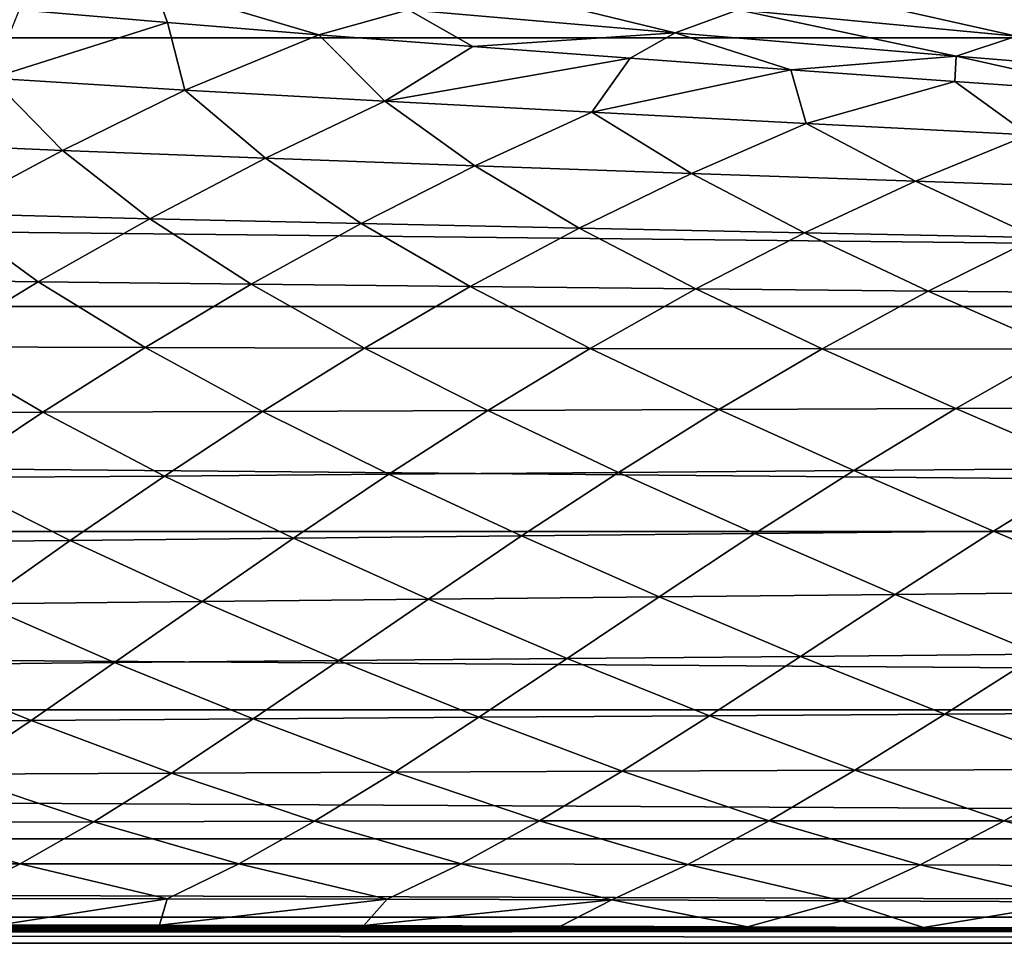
# Model space of a CAD drawing. Header units: metres. Extents: x -160 to 52, y -25 to 25.
# Tile 23 of 166: x -45.58 to -39.35, y -24.5 to -18.65. Entities that reach past the tile are written whole.
import ezdxf

# ---------------------------------------------------------------- set-up
doc = ezdxf.new("R2010")
doc.units = ezdxf.units.M
doc.layers.add('solid_509094_SW0001', color=7, linetype='CONTINUOUS')

msp = doc.modelspace()

# ---------------------------------------------------------------- linework, layer by layer
at = {"layer": 'solid_509094_SW0001'}
for points in [[(-159.199997, -16.81292, -17.820654), (-2.2, -16.81292, -17.820654), (-2.2, -18.768089, -15.748297)], [(-159.199997, -18.768089, -15.748297), (-159.199997, -16.81292, -17.820654), (-2.2, -18.768089, -15.748297)], [(-44.732304, -18.439669, 32.518425), (-45.586739, -18.591022, 31.101194), (-44.647911, -18.671776, 31.209068)], [(-44.732304, -18.439669, 32.518425), (-44.647911, -18.671776, 31.209068), (-43.692108, -18.748861, 31.326485)], [(-44.732304, -18.439669, 32.518425), (-43.692108, -18.748861, 31.326485), (-43.124413, -18.590105, 32.73037)], [(-43.124413, -18.590105, 32.73037), (-41.43594, -18.735886, 32.976776), (-42.707668, -18.425814, 34.146339)], [(-41.43594, -18.735886, 32.976776), (-41.037498, -18.590149, 34.407219), (-42.707668, -18.425814, 34.146339)], [(-41.037498, -18.590149, 34.407219), (-39.276009, -18.756754, 34.703995), (-40.635101, -18.451601, 35.863903)], [(-39.276009, -18.756754, 34.703995), (-38.891453, -18.637239, 36.174225), (-40.635101, -18.451601, 35.863903)], [(-45.762299, -19.024414, 28.603434), (-44.647911, -18.671776, 31.209068), (-45.586739, -18.591022, 31.101194)], [(-43.124413, -18.590105, 32.73037), (-43.692108, -18.748861, 31.326485), (-42.717388, -18.823332, 31.453011)], [(-43.124413, -18.590105, 32.73037), (-42.717388, -18.823332, 31.453011), (-41.43594, -18.735886, 32.976776)], [(-41.43594, -18.735886, 32.976776), (-39.658119, -18.883512, 33.253918), (-41.037498, -18.590149, 34.407219)], [(-39.658119, -18.883512, 33.253918), (-39.276009, -18.756754, 34.703995), (-41.037498, -18.590149, 34.407219)], [(-45.762299, -19.024414, 28.603434), (-44.53894, -19.099085, 28.724291), (-44.647911, -18.671776, 31.209068)], [(-44.53894, -19.099085, 28.724291), (-43.692108, -18.748861, 31.326485), (-44.647911, -18.671776, 31.209068)], [(-44.53894, -19.099085, 28.724291), (-43.273182, -19.170027, 28.855839), (-43.692108, -18.748861, 31.326485)], [(-43.273182, -19.170027, 28.855839), (-42.717388, -18.823332, 31.453011), (-43.692108, -18.748861, 31.326485)], [(-41.43594, -18.735886, 32.976776), (-42.717388, -18.823332, 31.453011), (-41.721596, -18.896654, 31.587643)], [(-41.43594, -18.735886, 32.976776), (-41.721596, -18.896654, 31.587643), (-40.704624, -18.970022, 31.729216)], [(-41.43594, -18.735886, 32.976776), (-40.704624, -18.970022, 31.729216), (-39.658119, -18.883512, 33.253918)], [(-159.199997, -18.768089, -15.748297), (-2.2, -18.768089, -15.748297), (-2.2, -20.469452, -13.46297)], [(-159.199997, -20.469452, -13.46297), (-159.199997, -18.768089, -15.748297), (-2.2, -20.469452, -13.46297)], [(-39.658119, -18.883512, 33.253918), (-37.78471, -19.035921, 33.56329), (-39.276009, -18.756754, 34.703995)], [(-43.273182, -19.170027, 28.855839), (-41.721596, -18.896654, 31.587643), (-42.717388, -18.823332, 31.453011)], [(-43.273182, -19.170027, 28.855839), (-41.963417, -19.239677, 28.995838), (-41.721596, -18.896654, 31.587643)], [(-41.963417, -19.239677, 28.995838), (-40.704624, -18.970022, 31.729216), (-41.721596, -18.896654, 31.587643)], [(-39.658119, -18.883512, 33.253918), (-40.704624, -18.970022, 31.729216), (-39.666035, -19.043915, 31.877537)], [(-39.658119, -18.883512, 33.253918), (-39.666035, -19.043915, 31.877537), (-38.608536, -19.118427, 32.032635)], [(-39.658119, -18.883512, 33.253918), (-38.608536, -19.118427, 32.032635), (-37.78471, -19.035921, 33.56329)], [(-41.963417, -19.239677, 28.995838), (-40.606483, -19.309967, 29.142908), (-40.704624, -18.970022, 31.729216)], [(-40.606483, -19.309967, 29.142908), (-39.666035, -19.043915, 31.877537), (-40.704624, -18.970022, 31.729216)], [(-46.555649, -19.426691, 26.122114), (-45.313141, -19.480865, 26.218361), (-45.762299, -19.024414, 28.603434)], [(-45.313141, -19.480865, 26.218361), (-44.53894, -19.099085, 28.724291), (-45.762299, -19.024414, 28.603434)], [(-40.606483, -19.309967, 29.142908), (-39.199772, -19.381712, 29.297495), (-39.666035, -19.043915, 31.877537)], [(-39.199772, -19.381712, 29.297495), (-38.608536, -19.118427, 32.032635), (-39.666035, -19.043915, 31.877537)], [(-45.313141, -19.480865, 26.218361), (-44.029213, -19.53096, 26.320448), (-44.53894, -19.099085, 28.724291)], [(-44.029213, -19.53096, 26.320448), (-43.273182, -19.170027, 28.855839), (-44.53894, -19.099085, 28.724291)], [(-44.029213, -19.53096, 26.320448), (-42.703392, -19.579151, 26.425915), (-43.273182, -19.170027, 28.855839)], [(-42.703392, -19.579151, 26.425915), (-41.963417, -19.239677, 28.995838), (-43.273182, -19.170027, 28.855839)], [(-42.703392, -19.579151, 26.425915), (-41.333019, -19.627192, 26.533108), (-41.963417, -19.239677, 28.995838)], [(-41.333019, -19.627192, 26.533108), (-40.606483, -19.309967, 29.142908), (-41.963417, -19.239677, 28.995838)], [(-41.333019, -19.627192, 26.533108), (-39.915039, -19.675879, 26.642069), (-40.606483, -19.309967, 29.142908)], [(-39.915039, -19.675879, 26.642069), (-39.199772, -19.381712, 29.297495), (-40.606483, -19.309967, 29.142908)], [(-46.059799, -19.880629, 23.84609), (-45.313141, -19.480865, 26.218361), (-46.555649, -19.426691, 26.122114)], [(-39.915039, -19.675879, 26.642069), (-38.451614, -19.725651, 26.753971), (-39.199772, -19.381712, 29.297495)], [(-46.059799, -19.880629, 23.84609), (-44.760994, -19.913305, 23.921747), (-45.313141, -19.480865, 26.218361)], [(-44.760994, -19.913305, 23.921747), (-44.029213, -19.53096, 26.320448), (-45.313141, -19.480865, 26.218361)], [(-44.760994, -19.913305, 23.921747), (-43.422661, -19.943623, 23.996616), (-44.029213, -19.53096, 26.320448)], [(-43.422661, -19.943623, 23.996616), (-42.703392, -19.579151, 26.425915), (-44.029213, -19.53096, 26.320448)], [(-43.422661, -19.943623, 23.996616), (-42.042656, -19.973148, 24.06884), (-42.703392, -19.579151, 26.425915)], [(-42.042656, -19.973148, 24.06884), (-41.333019, -19.627192, 26.533108), (-42.703392, -19.579151, 26.425915)], [(-42.042656, -19.973148, 24.06884), (-40.617462, -20.002642, 24.138132), (-41.333019, -19.627192, 26.533108)], [(-40.617462, -20.002642, 24.138132), (-39.915039, -19.675879, 26.642069), (-41.333019, -19.627192, 26.533108)], [(-40.617462, -20.002642, 24.138132), (-39.148602, -20.032564, 24.205261), (-39.915039, -19.675879, 26.642069)], [(-39.148602, -20.032564, 24.205261), (-38.451614, -19.725651, 26.753971), (-39.915039, -19.675879, 26.642069)], [(-46.777546, -20.293987, 21.607941), (-45.466877, -20.312578, 21.661232), (-46.059799, -19.880629, 23.84609)], [(-45.466877, -20.312578, 21.661232), (-44.760994, -19.913305, 23.921747), (-46.059799, -19.880629, 23.84609)], [(-45.466877, -20.312578, 21.661232), (-44.119297, -20.328512, 21.710442), (-44.760994, -19.913305, 23.921747)], [(-44.119297, -20.328512, 21.710442), (-43.422661, -19.943623, 23.996616), (-44.760994, -19.913305, 23.921747)], [(-44.119297, -20.328512, 21.710442), (-42.733177, -20.34318, 21.753567), (-43.422661, -19.943623, 23.996616)], [(-42.733177, -20.34318, 21.753567), (-42.042656, -19.973148, 24.06884), (-43.422661, -19.943623, 23.996616)], [(-42.733177, -20.34318, 21.753567), (-41.304539, -20.357288, 21.790062), (-42.042656, -19.973148, 24.06884)], [(-41.304539, -20.357288, 21.790062), (-40.617462, -20.002642, 24.138132), (-42.042656, -19.973148, 24.06884)], [(-41.304539, -20.357288, 21.790062), (-39.834263, -20.371296, 21.820351), (-40.617462, -20.002642, 24.138132)], [(-39.834263, -20.371296, 21.820351), (-39.148602, -20.032564, 24.205261), (-40.617462, -20.002642, 24.138132)], [(-39.834263, -20.371296, 21.820351), (-38.324074, -20.385592, 21.845015), (-39.148602, -20.032564, 24.205261)], [(-46.145058, -20.723936, 19.538216), (-45.466877, -20.312578, 21.661232), (-46.777546, -20.293987, 21.607941)], [(-46.145058, -20.723936, 19.538216), (-44.791168, -20.728813, 19.567402), (-45.466877, -20.312578, 21.661232)], [(-44.791168, -20.728813, 19.567402), (-44.119297, -20.328512, 21.710442), (-45.466877, -20.312578, 21.661232)], [(-44.791168, -20.728813, 19.567402), (-43.402107, -20.732117, 19.587955), (-44.119297, -20.328512, 21.710442)], [(-43.402107, -20.732117, 19.587955), (-42.733177, -20.34318, 21.753567), (-44.119297, -20.328512, 21.710442)], [(-43.402107, -20.732117, 19.587955), (-41.973442, -20.734501, 19.599113), (-42.733177, -20.34318, 21.753567)], [(-41.973442, -20.734501, 19.599113), (-41.304539, -20.357288, 21.790062), (-42.733177, -20.34318, 21.753567)], [(-41.973442, -20.734501, 19.599113), (-40.505417, -20.73641, 19.601021), (-41.304539, -20.357288, 21.790062)], [(-40.505417, -20.73641, 19.601021), (-39.834263, -20.371296, 21.820351), (-41.304539, -20.357288, 21.790062)], [(-40.505417, -20.73641, 19.601021), (-38.999092, -20.738226, 19.593956), (-39.834263, -20.371296, 21.820351)], [(-38.999092, -20.738226, 19.593956), (-38.324074, -20.385592, 21.845015), (-39.834263, -20.371296, 21.820351)], [(-159.199997, -20.469452, -13.46297), (-2.2, -20.469452, -13.46297), (-2.2, -21.893999, -10.99558)], [(-159.199997, -21.893999, -10.99558), (-159.199997, -20.469452, -13.46297), (-2.2, -21.893999, -10.99558)], [(-46.794643, -21.141912, 17.547676), (-45.437012, -21.138773, 17.5625), (-46.145058, -20.723936, 19.538216)], [(-45.437012, -21.138773, 17.5625), (-44.791168, -20.728813, 19.567402), (-46.145058, -20.723936, 19.538216)], [(-45.437012, -21.138773, 17.5625), (-44.047798, -21.13393, 17.566969), (-44.791168, -20.728813, 19.567402)], [(-44.047798, -21.13393, 17.566969), (-43.402107, -20.732117, 19.587955), (-44.791168, -20.728813, 19.567402)], [(-44.047798, -21.13393, 17.566969), (-42.622108, -21.127974, 17.560156), (-43.402107, -20.732117, 19.587955)], [(-42.622108, -21.127974, 17.560156), (-41.973442, -20.734501, 19.599113), (-43.402107, -20.732117, 19.587955)], [(-42.622108, -21.127974, 17.560156), (-41.159561, -21.121326, 17.541967), (-41.973442, -20.734501, 19.599113)], [(-41.159561, -21.121326, 17.541967), (-40.505417, -20.73641, 19.601021), (-41.973442, -20.734501, 19.599113)], [(-41.159561, -21.121326, 17.541967), (-39.660557, -21.114357, 17.51244), (-40.505417, -20.73641, 19.601021)], [(-39.660557, -21.114357, 17.51244), (-38.999092, -20.738226, 19.593956), (-40.505417, -20.73641, 19.601021)], [(-39.660557, -21.114357, 17.51244), (-38.124176, -21.1066, 17.471174), (-38.999092, -20.738226, 19.593956)], [(-41.794296, -21.518997, 15.634945), (-41.159561, -21.121326, 17.541967), (-42.622108, -21.127974, 17.560156)], [(-41.794296, -21.518997, 15.634945), (-40.305576, -21.506615, 15.591662), (-41.159561, -21.121326, 17.541967)], [(-40.305576, -21.506615, 15.591662), (-39.660557, -21.114357, 17.51244), (-41.159561, -21.121326, 17.541967)], [(-40.305576, -21.506615, 15.591662), (-38.780991, -21.493477, 15.534985), (-39.660557, -21.114357, 17.51244)], [(-38.780991, -21.493477, 15.534985), (-38.124176, -21.1066, 17.471174), (-39.660557, -21.114357, 17.51244)], [(-46.055775, -21.552347, 15.688675), (-45.437012, -21.138773, 17.5625), (-46.794643, -21.141912, 17.547676)], [(-46.055775, -21.552347, 15.688675), (-44.668766, -21.542236, 15.683224), (-45.437012, -21.138773, 17.5625)], [(-44.668766, -21.542236, 15.683224), (-44.047798, -21.13393, 17.566969), (-45.437012, -21.138773, 17.5625)], [(-44.668766, -21.542236, 15.683224), (-43.248611, -21.530989, 15.665408), (-44.047798, -21.13393, 17.566969)], [(-43.248611, -21.530989, 15.665408), (-42.622108, -21.127974, 17.560156), (-44.047798, -21.13393, 17.566969)], [(-43.248611, -21.530989, 15.665408), (-41.794296, -21.518997, 15.634945), (-42.622108, -21.127974, 17.560156)], [(-39.421463, -21.891331, 13.753942), (-38.780991, -21.493477, 15.534985), (-40.305576, -21.506615, 15.591662)], [(-39.421463, -21.891331, 13.753942), (-37.873707, -21.874294, 13.674775), (-38.780991, -21.493477, 15.534985)], [(-46.646961, -21.963057, 13.935682), (-45.264084, -21.950151, 13.925727), (-46.055775, -21.552347, 15.688675)], [(-45.264084, -21.950151, 13.925727), (-44.668766, -21.542236, 15.683224), (-46.055775, -21.552347, 15.688675)], [(-45.264084, -21.950151, 13.925727), (-43.851536, -21.936235, 13.90301), (-44.668766, -21.542236, 15.683224)], [(-43.851536, -21.936235, 13.90301), (-43.248611, -21.530989, 15.665408), (-44.668766, -21.542236, 15.683224)], [(-43.851536, -21.936235, 13.90301), (-42.407688, -21.921671, 13.867095), (-43.248611, -21.530989, 15.665408)], [(-42.407688, -21.921671, 13.867095), (-41.794296, -21.518997, 15.634945), (-43.248611, -21.530989, 15.665408)], [(-42.407688, -21.921671, 13.867095), (-40.93166, -21.90679, 13.817646), (-41.794296, -21.518997, 15.634945)], [(-40.93166, -21.90679, 13.817646), (-40.305576, -21.506615, 15.591662), (-41.794296, -21.518997, 15.634945)], [(-40.93166, -21.90679, 13.817646), (-39.421463, -21.891331, 13.753942), (-40.305576, -21.506615, 15.591662)], [(-159.199997, -21.893999, -10.99558), (-2.2, -21.893999, -10.99558), (-2.2, -23.022469, -8.379494)], [(-159.199997, -23.022469, -8.379494), (-159.199997, -21.893999, -10.99558), (-2.2, -23.022469, -8.379494)], [(-42.998104, -22.321388, 12.223223), (-42.407688, -21.921671, 13.867095), (-43.851536, -21.936235, 13.90301)], [(-42.998104, -22.321388, 12.223223), (-41.536594, -22.306419, 12.173856), (-42.407688, -21.921671, 13.867095)], [(-41.536594, -22.306419, 12.173856), (-40.93166, -21.90679, 13.817646), (-42.407688, -21.921671, 13.867095)], [(-41.536594, -22.306419, 12.173856), (-40.042751, -22.291172, 12.110031), (-40.93166, -21.90679, 13.817646)], [(-40.042751, -22.291172, 12.110031), (-39.421463, -21.891331, 13.753942), (-40.93166, -21.90679, 13.817646)], [(-40.042751, -22.291172, 12.110031), (-38.512791, -22.274893, 12.030451), (-39.421463, -21.891331, 13.753942)], [(-38.512791, -22.274893, 12.030451), (-37.873707, -21.874294, 13.674775), (-39.421463, -21.891331, 13.753942)], [(-45.833145, -22.35066, 12.281559), (-45.264084, -21.950151, 13.925727), (-46.646961, -21.963057, 13.935682)], [(-45.833145, -22.35066, 12.281559), (-44.429787, -22.336239, 12.258967), (-45.264084, -21.950151, 13.925727)], [(-44.429787, -22.336239, 12.258967), (-43.851536, -21.936235, 13.90301), (-45.264084, -21.950151, 13.925727)], [(-44.429787, -22.336239, 12.258967), (-42.998104, -22.321388, 12.223223), (-43.851536, -21.936235, 13.90301)], [(-42.119072, -22.696886, 10.638739), (-41.536594, -22.306419, 12.173856), (-42.998104, -22.321388, 12.223223)], [(-42.119072, -22.696886, 10.638739), (-40.642857, -22.683746, 10.579966), (-41.536594, -22.306419, 12.173856)], [(-40.642857, -22.683746, 10.579966), (-40.042751, -22.291172, 12.110031), (-41.536594, -22.306419, 12.173856)], [(-40.642857, -22.683746, 10.579966), (-39.13205, -22.670183, 10.505724), (-40.042751, -22.291172, 12.110031)], [(-39.13205, -22.670183, 10.505724), (-38.512791, -22.274893, 12.030451), (-40.042751, -22.291172, 12.110031)], [(-46.376362, -22.736761, 10.733724), (-44.983257, -22.723501, 10.71487), (-45.833145, -22.35066, 12.281559)], [(-44.983257, -22.723501, 10.71487), (-44.429787, -22.336239, 12.258967), (-45.833145, -22.35066, 12.281559)], [(-44.983257, -22.723501, 10.71487), (-43.564869, -22.710114, 10.683399), (-44.429787, -22.336239, 12.258967)], [(-43.564869, -22.710114, 10.683399), (-42.998104, -22.321388, 12.223223), (-44.429787, -22.336239, 12.258967)], [(-43.564869, -22.710114, 10.683399), (-42.119072, -22.696886, 10.638739), (-42.998104, -22.321388, 12.223223)], [(-39.728531, -23.050135, 9.073667), (-39.13205, -22.670183, 10.505724), (-40.642857, -22.683746, 10.579966)], [(-39.728531, -23.050135, 9.073667), (-38.199718, -23.040401, 8.992343), (-39.13205, -22.670183, 10.505724)], [(-46.894047, -23.101454, 9.264092), (-45.511742, -23.090513, 9.251042), (-46.376362, -22.736761, 10.733724)], [(-45.511742, -23.090513, 9.251042), (-44.983257, -22.723501, 10.71487), (-46.376362, -22.736761, 10.733724)], [(-45.511742, -23.090513, 9.251042), (-44.107178, -23.079782, 9.226298), (-44.983257, -22.723501, 10.71487)], [(-44.107178, -23.079782, 9.226298), (-43.564869, -22.710114, 10.683399), (-44.983257, -22.723501, 10.71487)], [(-44.107178, -23.079782, 9.226298), (-42.677639, -23.069521, 9.18921), (-43.564869, -22.710114, 10.683399)], [(-42.677639, -23.069521, 9.18921), (-42.119072, -22.696886, 10.638739), (-43.564869, -22.710114, 10.683399)], [(-42.677639, -23.069521, 9.18921), (-41.219601, -23.059738, 9.138798), (-42.119072, -22.696886, 10.638739)], [(-41.219601, -23.059738, 9.138798), (-40.642857, -22.683746, 10.579966), (-42.119072, -22.696886, 10.638739)], [(-41.219601, -23.059738, 9.138798), (-39.728531, -23.050135, 9.073667), (-40.642857, -22.683746, 10.579966)], [(-159.199997, -23.022469, -8.379494), (-2.2, -23.022469, -8.379494), (-2.2, -23.8396, -5.650089)], [(-159.199997, -23.8396, -5.650089), (-159.199997, -23.022469, -8.379494), (-2.2, -23.8396, -5.650089)], [(-40.299397, -23.404718, 7.705846), (-39.728531, -23.050135, 9.073667), (-41.219601, -23.059738, 9.138798)], [(-40.299397, -23.404718, 7.705846), (-38.791325, -23.400198, 7.636199), (-39.728531, -23.050135, 9.073667)], [(-38.791325, -23.400198, 7.636199), (-38.199718, -23.040401, 8.992343), (-39.728531, -23.050135, 9.073667)], [(-46.015018, -23.429762, 7.847291), (-45.511742, -23.090513, 9.251042), (-46.894047, -23.101454, 9.264092)], [(-46.015018, -23.429762, 7.847291), (-44.624249, -23.422329, 7.829875), (-45.511742, -23.090513, 9.251042)], [(-44.624249, -23.422329, 7.829875), (-44.107178, -23.079782, 9.226298), (-45.511742, -23.090513, 9.251042)], [(-44.624249, -23.422329, 7.829875), (-43.210876, -23.415661, 7.801238), (-44.107178, -23.079782, 9.226298)], [(-43.210876, -23.415661, 7.801238), (-42.677639, -23.069521, 9.18921), (-44.107178, -23.079782, 9.226298)], [(-43.210876, -23.415661, 7.801238), (-41.770893, -23.409832, 7.760365), (-42.677639, -23.069521, 9.18921)], [(-41.770893, -23.409832, 7.760365), (-41.219601, -23.059738, 9.138798), (-42.677639, -23.069521, 9.18921)], [(-41.770893, -23.409832, 7.760365), (-40.299397, -23.404718, 7.705846), (-41.219601, -23.059738, 9.138798)], [(-45.115669, -23.730019, 6.471827), (-44.624249, -23.422329, 7.829875), (-46.015018, -23.429762, 7.847291)], [(-45.115669, -23.730019, 6.471827), (-43.717773, -23.726973, 6.450496), (-44.624249, -23.422329, 7.829875)], [(-43.717773, -23.726973, 6.450496), (-43.210876, -23.415661, 7.801238), (-44.624249, -23.422329, 7.829875)], [(-43.717773, -23.726973, 6.450496), (-42.295052, -23.725042, 6.418177), (-43.210876, -23.415661, 7.801238)], [(-42.295052, -23.725042, 6.418177), (-41.770893, -23.409832, 7.760365), (-43.210876, -23.415661, 7.801238)], [(-42.295052, -23.725042, 6.418177), (-40.842239, -23.724237, 6.373466), (-41.770893, -23.409832, 7.760365)], [(-40.842239, -23.724237, 6.373466), (-40.299397, -23.404718, 7.705846), (-41.770893, -23.409832, 7.760365)], [(-40.842239, -23.724237, 6.373466), (-39.353943, -23.724575, 6.314887), (-40.299397, -23.404718, 7.705846)], [(-39.353943, -23.724575, 6.314887), (-38.791325, -23.400198, 7.636199), (-40.299397, -23.404718, 7.705846)], [(-39.353943, -23.724575, 6.314887), (-37.823879, -23.726183, 6.240444), (-38.791325, -23.400198, 7.636199)], [(-46.49324, -23.734058, 6.483205), (-45.115669, -23.730019, 6.471827), (-46.015018, -23.429762, 7.847291)], [(-46.947189, -23.997501, 5.138013), (-45.58173, -23.996437, 5.12954), (-46.49324, -23.734058, 6.483205)], [(-45.58173, -23.996437, 5.12954), (-45.115669, -23.730019, 6.471827), (-46.49324, -23.734058, 6.483205)], [(-45.58173, -23.996437, 5.12954), (-44.198029, -23.99646, 5.112421), (-45.115669, -23.730019, 6.471827)], [(-44.198029, -23.99646, 5.112421), (-43.717773, -23.726973, 6.450496), (-45.115669, -23.730019, 6.471827)], [(-44.198029, -23.99646, 5.112421), (-42.791111, -23.997704, 5.085622), (-43.717773, -23.726973, 6.450496)], [(-42.791111, -23.997704, 5.085622), (-42.295052, -23.725042, 6.418177), (-43.717773, -23.726973, 6.450496)], [(-42.791111, -23.997704, 5.085622), (-41.355362, -24.000265, 5.04776), (-42.295052, -23.725042, 6.418177)], [(-41.355362, -24.000265, 5.04776), (-40.842239, -23.724237, 6.373466), (-42.295052, -23.725042, 6.418177)], [(-41.355362, -24.000265, 5.04776), (-39.885036, -24.004246, 4.997377), (-40.842239, -23.724237, 6.373466)], [(-39.885036, -24.004246, 4.997377), (-39.353943, -23.724575, 6.314887), (-40.842239, -23.724237, 6.373466)], [(-39.885036, -24.004246, 4.997377), (-38.373653, -24.009836, 4.932528), (-39.353943, -23.724575, 6.314887)], [(-38.373653, -24.009836, 4.932528), (-37.823879, -23.726183, 6.240444), (-39.353943, -23.724575, 6.314887)], [(-159.199997, -23.8396, -5.650089), (-2.2, -23.8396, -5.650089), (-2.2, -24.334339, -2.844276)], [(-159.199997, -24.334339, -2.844276), (-159.199997, -23.8396, -5.650089), (-2.2, -24.334339, -2.844276)], [(-46.947189, -23.997501, 5.138013), (-46.022823, -24.21558, 3.780665), (-45.58173, -23.996437, 5.12954)], [(-45.58173, -23.996437, 5.12954), (-46.022823, -24.21558, 3.780665), (-44.651466, -24.217566, 3.762842)], [(-45.58173, -23.996437, 5.12954), (-44.651466, -24.217566, 3.762842), (-44.198029, -23.99646, 5.112421)], [(-44.198029, -23.99646, 5.112421), (-44.651466, -24.217566, 3.762842), (-43.258259, -24.220638, 3.736625)], [(-44.198029, -23.99646, 5.112421), (-43.258259, -24.220638, 3.736625), (-42.791111, -23.997704, 5.085622)], [(-42.791111, -23.997704, 5.085622), (-43.258259, -24.220638, 3.736625), (-41.837212, -24.224918, 3.700666)], [(-42.791111, -23.997704, 5.085622), (-41.837212, -24.224918, 3.700666), (-41.355362, -24.000265, 5.04776)], [(-41.355362, -24.000265, 5.04776), (-41.837212, -24.224918, 3.700666), (-40.382248, -24.230528, 3.65355)], [(-41.355362, -24.000265, 5.04776), (-40.382248, -24.230528, 3.65355), (-39.885036, -24.004246, 4.997377)], [(-39.885036, -24.004246, 4.997377), (-40.382248, -24.230528, 3.65355), (-38.886681, -24.23765, 3.593389)], [(-39.885036, -24.004246, 4.997377), (-38.886681, -24.23765, 3.593389), (-38.373653, -24.009836, 4.932528)], [(-44.651466, -24.217566, 3.762842), (-46.022823, -24.21558, 3.780665), (-45.709812, -24.382835, 2.393187)], [(-44.651466, -24.217566, 3.762842), (-45.709812, -24.382835, 2.393187), (-44.698708, -24.384804, 2.373052)], [(-43.258259, -24.220638, 3.736625), (-44.651466, -24.217566, 3.762842), (-44.698708, -24.384804, 2.373052)], [(-43.258259, -24.220638, 3.736625), (-44.698708, -24.384804, 2.373052), (-43.405468, -24.387836, 2.341664)], [(-41.837212, -24.224918, 3.700666), (-43.258259, -24.220638, 3.736625), (-43.405468, -24.387836, 2.341664)], [(-41.837212, -24.224918, 3.700666), (-43.405468, -24.387836, 2.341664), (-42.162323, -24.391359, 2.304691)], [(-41.837212, -24.224918, 3.700666), (-42.162323, -24.391359, 2.304691), (-40.978329, -24.395206, 2.263612)], [(-40.382248, -24.230528, 3.65355), (-41.837212, -24.224918, 3.700666), (-40.978329, -24.395206, 2.263612)], [(-40.382248, -24.230528, 3.65355), (-40.978329, -24.395206, 2.263612), (-39.863876, -24.399248, 2.21962)], [(-38.886681, -24.23765, 3.593389), (-40.382248, -24.230528, 3.65355), (-39.863876, -24.399248, 2.21962)], [(-38.886681, -24.23765, 3.593389), (-39.863876, -24.399248, 2.21962), (-38.81424, -24.403519, 2.172169)], [(-159.199997, -24.334339, -2.844276), (-2.2, -24.334339, -2.844276), (-2.2, -24.5)], [(-159.199997, -24.5), (-159.199997, -24.334339, -2.844276), (-2.2, -24.5)], [(-44.698708, -24.384804, 2.373052), (-45.709812, -24.382835, 2.393187), (-159.199997, -24.5)], [(-43.405468, -24.387836, 2.341664), (-44.698708, -24.384804, 2.373052), (-159.199997, -24.5)], [(-42.162323, -24.391359, 2.304691), (-43.405468, -24.387836, 2.341664), (-159.199997, -24.5)], [(-40.978329, -24.395206, 2.263612), (-42.162323, -24.391359, 2.304691), (-159.199997, -24.5)], [(-39.863876, -24.399248, 2.21962), (-40.978329, -24.395206, 2.263612), (-159.199997, -24.5)], [(-38.81424, -24.403519, 2.172169), (-39.863876, -24.399248, 2.21962), (-159.199997, -24.5)], [(-37.828999, -24.408001, 2.121211), (-38.81424, -24.403519, 2.172169), (-159.199997, -24.5)], [(-36.553524, -24.413706, 2.054504), (-37.828999, -24.408001, 2.121211), (-159.199997, -24.5)], [(-35.13702, -24.418377, 1.99821), (-36.553524, -24.413706, 2.054504), (-159.199997, -24.5)], [(-33.600307, -24.421221, 1.963144), (-35.13702, -24.418377, 1.99821), (-159.199997, -24.5)], [(-31.975054, -24.420671, 1.969978), (-159.199997, -24.5), (-2.2, -24.5)], [(-31.975054, -24.420671, 1.969978), (-33.600307, -24.421221, 1.963144), (-159.199997, -24.5)]]:
    msp.add_3dface(points, dxfattribs=at)

doc.saveas('drawing.dxf')
